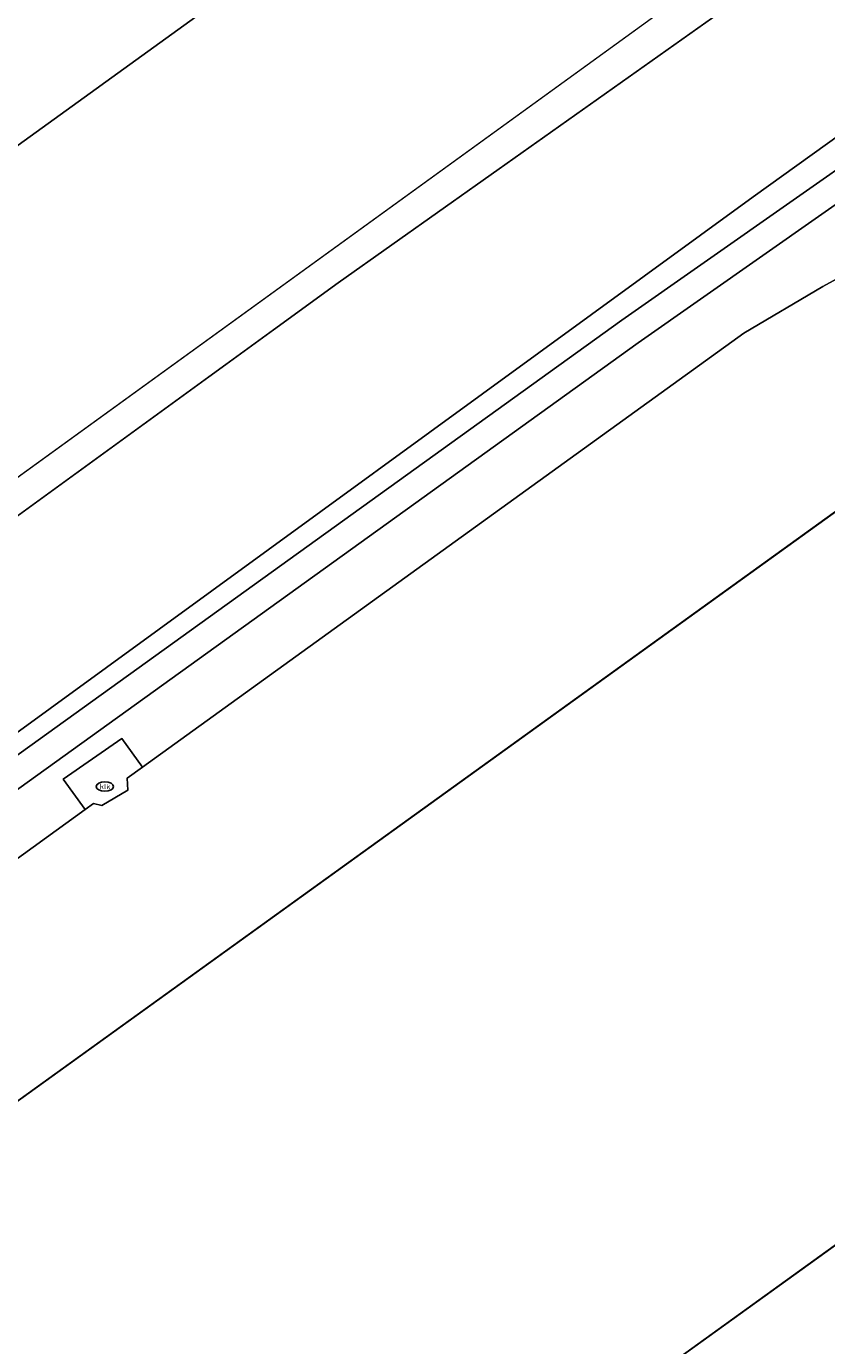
# Model space of a CAD drawing. Header units: metres. Extents: x 237319 to 238937, y 510065 to 511489.
# Tile 90 of 176: x 238017 to 238029, y 510890 to 510909. Entities that reach past the tile are written whole.
import ezdxf
from ezdxf.enums import TextEntityAlignment as Align

# ---------------------------------------------------------------- set-up
doc = ezdxf.new("R2010")
doc.units = ezdxf.units.M
for name, color, linetype, lineweight in [('B-WE-FV-GELEIDING_WILDRASTER-G', 252, 'Continuous', 18), ('B-WE-GR-GROENVOORZIENING-GV', 252, 'Continuous', 18), ('B-WE-GW-TALUD_KRUIN-G', 252, 'Continuous', 18), ('B-WE-IE-MEUBILAIR-S', 252, 'Continuous', 25), ('B-WE-IE-TERREINAFSCHEIDING_KUNSTMATIG_MUUR-GV', 252, 'Continuous', 18), ('B-WE-KG-GRENS_PERCEEL-GV', 252, 'Continuous', 18), ('B-WE-OG-TERREIN_BEGROEID-GV', 252, 'Continuous', 18), ('B-WE-OG-TERREIN_OEVER-GV', 252, 'Continuous', 18), ('B-WE-VH-GESLOTENVERHARDING_ASFALT-GV', 252, 'Continuous', 18), ('B-WE-VH-HALFVERHARDING_GRASBETONSTEEN-GV', 252, 'Continuous', 18), ('B-WE-VH-OPENVERHARDING_BETONSTRAATSTEEN-GV', 252, 'Continuous', 18)]:
    doc.layers.add(name, color=color, linetype=linetype, lineweight=lineweight)
doc.styles.add('NLCS-ISO', font='isocpeur.ttf', dxfattribs={"height": 2.5})

# ---------------------------------------------------------------- blocks, each defined once
blk = doc.blocks.new('brk-2025')
at = {"layer": 'B-WE-KG-GRENS_PERCEEL-GV', "flags": 128}
blk.add_lwpolyline([(237864.024, 510791.516), (238053.149, 510928.524), (238048.22, 510936.35), (238046.181, 510932.933), (238032.44, 510922.11), (238000, 510898.447), (237984.1, 510886.85), (237939.72, 510854.88), (237915.9, 510837.66), (237892.62, 510820.74), (237877.35, 510809.7), (237871.8, 510805.83), (237865.584, 510803.904), (237864.851, 510798.083)], close=True, dxfattribs=at)
blk.add_lwpolyline([(238008.479, 510866.606), (238064.227, 510905.568), (238053.149, 510928.524), (237864.024, 510791.516)], dxfattribs=at)
blk = doc.blocks.new('SIE-MEUBILAIR_PUT_KOLK-SO')
blk.add_ellipse((0, 0), major_axis=(1.25, 0), ratio=0.54)
at = {"style": 'NLCS-ISO'}
blk.add_text('klk', height=0.75, dxfattribs=at).set_placement((0.03, 0), align=Align.MIDDLE_CENTER)
blk = doc.blocks.new('bgt-2025')
at = {"layer": 'B-WE-GR-GROENVOORZIENING-GV', "flags": 128}
for points in [[(238179.996, 511023.806), (238177.463, 511021.314), (238177.423, 511020.323), (238177.027, 511019.194), (238176.332, 511017.214), (238170.645, 511013.318), (238154.656, 511001.15), (238134.62, 510986.847), (238126.441, 510980.888), (238101.533, 510962.739), (238069.68, 510939.577), (238046.641, 510922.866), (238021.502, 510905.056), (237997.159, 510887.364), (237972.389, 510869.172)], [(237980.056, 510872.02), (238001.575, 510887.45), (238027.46, 510906.29), (238048.656, 510921.59), (238067.325, 510935.5), (238087.344, 510949.66), (238110.116, 510965.98), (238130.137, 510980.56), (238155.991, 510999.339), (238170.216, 511009.449), (238178.833, 511015.897), (238182.086, 511020.086)], [(238182.086, 511020.086), (238178.833, 511015.897), (238170.216, 511009.449), (238155.991, 510999.339), (238130.137, 510980.56), (238110.116, 510965.98), (238087.344, 510949.66), (238067.325, 510935.5), (238048.656, 510921.59), (238027.46, 510906.29), (238001.575, 510887.45), (237980.056, 510872.02)], [(237975.423, 510867.749), (237986.774, 510876.167), (237998.287, 510884.691), (238009.6, 510893.027), (238025.576, 510904.52), (238048.547, 510920.621), (238061.185, 510929.653), (238075.448, 510939.91)], [(238075.682, 510939.586), (238061.418, 510929.328), (238048.778, 510920.295), (238025.808, 510904.194), (238009.835, 510892.704), (237998.525, 510884.369), (237987.012, 510875.846), (237975.659, 510867.426)], [(238007.739, 510890.16), (238017.875, 510897.499), (238017.557, 510897.933), (238018.401, 510898.517), (238018.694, 510898.105), (238027.323, 510904.332), (238028.459, 510905.004), (238033.971, 510908.027), (238033.701, 510908.064), (238033.367, 510908.608), (238034.261, 510909.186), (238034.528, 510908.807), (238034.495, 510908.338), (238042.307, 510912.543), (238041.549, 510913.952), (238044.728, 510915.664), (238047.193, 510917.122), (238061.833, 510927.653)]]:
    blk.add_lwpolyline(points, dxfattribs=at)
at = {"layer": 'B-WE-GW-TALUD_KRUIN-G', "flags": 128}
blk.add_lwpolyline([(237902.127, 510815.981), (237926.117, 510833.32), (237947.457, 510848.33), (237980.056, 510872.02), (238001.575, 510887.45), (238027.46, 510906.29), (238048.656, 510921.59), (238067.325, 510935.5), (238087.344, 510949.66), (238110.116, 510965.98), (238130.137, 510980.56), (238155.991, 510999.339), (238170.216, 511009.449), (238178.833, 511015.897), (238182.086, 511020.086), (238186.843, 511025.015), (238190.382, 511027.699), (238191.474, 511028.518)], dxfattribs=at)
at = {"layer": 'B-WE-IE-TERREINAFSCHEIDING_KUNSTMATIG_MUUR-GV', "flags": 128}
for points in [[(238075.448, 510939.91), (238061.185, 510929.653), (238048.547, 510920.621), (238025.576, 510904.52), (238009.6, 510893.027), (237998.287, 510884.691), (237986.774, 510876.167), (237975.423, 510867.749)], [(237975.659, 510867.426), (237987.012, 510875.846), (237998.525, 510884.369), (238009.835, 510892.704), (238025.808, 510904.194), (238048.778, 510920.295), (238061.418, 510929.328), (238075.682, 510939.586)]]:
    blk.add_lwpolyline(points, dxfattribs=at)
at = {"layer": 'B-WE-OG-TERREIN_BEGROEID-GV', "flags": 128}
blk.add_lwpolyline([(238122.854, 510983.586), (237911.482, 510830.859), (237914.304, 510827.098), (237926.953, 510836.439), (237949.445, 510852.618), (237972.389, 510869.172), (237997.159, 510887.364), (238021.502, 510905.056), (238046.641, 510922.866), (238069.68, 510939.577), (238101.533, 510962.739), (238126.441, 510980.888)], dxfattribs=at)
at = {"layer": 'B-WE-OG-TERREIN_OEVER-GV', "flags": 128}
blk.add_lwpolyline([(238130.983, 510994.143), (238129.37, 510994.479), (238127.738, 510991.263), (238125.875, 510988.89), (238045.032, 510930.137), (237958.016, 510867.227), (237909.819, 510833.063), (237911.482, 510830.859), (238122.854, 510983.586)], dxfattribs=at)
at = {"layer": 'B-WE-VH-GESLOTENVERHARDING_ASFALT-GV', "flags": 128}
for points in [[(238187.883, 511016.673), (238174.092, 511006.72), (238160.927, 510997.194), (238148.408, 510988.115), (238133.765, 510977.596), (238120.284, 510967.887), (238111.416, 510961.421), (238102.448, 510954.981), (238088.878, 510945.234), (238075.646, 510935.689), (238063.488, 510926.873), (238048.069, 510915.781), (237995.856, 510878.143), (237993.191, 510876.168), (237978.875, 510865.849)], [(237989.229, 510862.779), (238004.31, 510873.646), (238010.017, 510877.901), (238024.912, 510888.558), (238039.038, 510898.749), (238053.983, 510909.657), (238068.412, 510919.943), (238070.913, 510921.806), (238122.122, 510958.486), (238125.312, 510960.94), (238138.984, 510970.85), (238153.376, 510981.244), (238165.776, 510990.223), (238179.19, 510999.923), (238192.933, 511009.835)], [(237995.856, 510878.143), (238048.069, 510915.781), (238045.515, 510914.27), (238042.307, 510912.543), (238034.495, 510908.338), (238034.486, 510908.206), (238034.149, 510908.003), (238033.971, 510908.027), (238028.459, 510905.004), (238027.323, 510904.332), (238018.694, 510898.105), (238018.476, 510897.948), (238018.484, 510897.774), (238018.113, 510897.557), (238017.994, 510897.585), (238017.875, 510897.499), (238007.739, 510890.16)]]:
    blk.add_lwpolyline(points, dxfattribs=at)
at = {"layer": 'B-WE-VH-HALFVERHARDING_GRASBETONSTEEN-GV', "flags": 128}
blk.add_lwpolyline([(238005.256, 510872.356), (238010.961, 510876.609), (238025.846, 510887.259), (238039.978, 510897.454), (238054.919, 510908.359), (238069.354, 510918.65), (238071.775, 510920.453), (238079.508, 510924.616), (238078.75, 510926.024), (238070.913, 510921.806), (238068.412, 510919.943), (238053.983, 510909.657), (238039.038, 510898.749), (238024.912, 510888.558), (238010.017, 510877.901), (238004.31, 510873.646), (237989.229, 510862.779)], dxfattribs=at)
at = {"layer": 'B-WE-VH-OPENVERHARDING_BETONSTRAATSTEEN-GV', "flags": 128}
blk.add_lwpolyline([(238018.694, 510898.105), (238018.401, 510898.517), (238017.557, 510897.933), (238017.875, 510897.499), (238017.994, 510897.585), (238018.113, 510897.557), (238018.484, 510897.774), (238018.476, 510897.948)], close=True, dxfattribs=at)
at = {"layer": 'B-WE-IE-MEUBILAIR-S', "xscale": 0.1, "yscale": 0.1, "zscale": 0.1}
blk.add_blockref('SIE-MEUBILAIR_PUT_KOLK-SO', (238018.156, 510897.827), dxfattribs=at)
at = {"layer": 'B-WE-KG-GRENS_PERCEEL-GV'}
blk.add_blockref('brk-2025', (0, 0), dxfattribs=at)

msp = doc.modelspace()

# ---------------------------------------------------------------- block references
at = {"layer": 'B-WE-FV-GELEIDING_WILDRASTER-G'}
msp.add_blockref('bgt-2025', (0, 0), dxfattribs=at)

doc.saveas('drawing.dxf')
